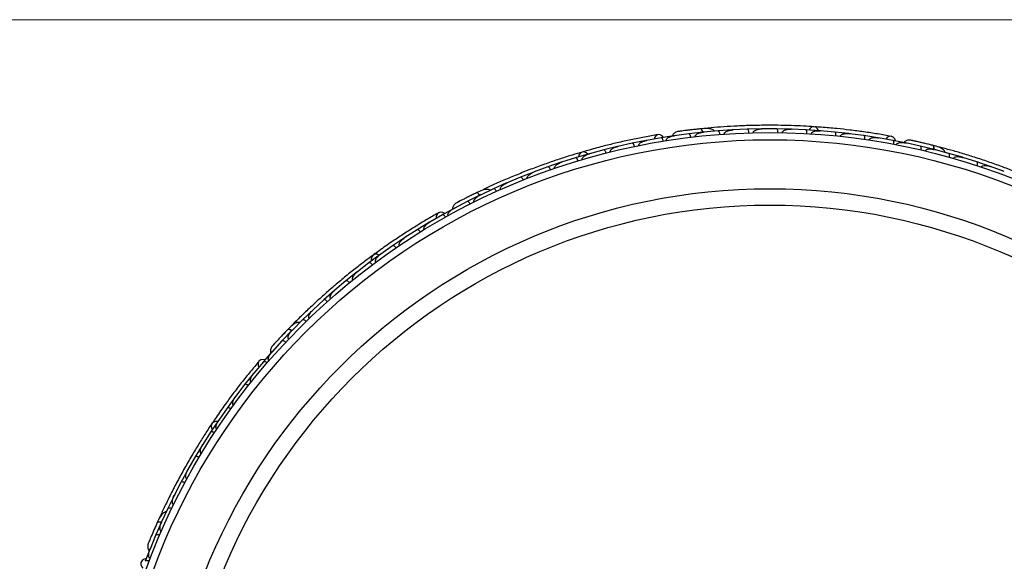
# Model space of a CAD drawing. Header units: millimetres. Extents: x 69 to 135, y 39 to 174.
# Tile 57 of 199: x 91 to 97.79, y 80.61 to 84.34. Entities that reach past the tile are written whole.
import ezdxf

# ---------------------------------------------------------------- set-up
doc = ezdxf.new("R2010")
doc.units = ezdxf.units.MM
doc.styles.add('SLDTEXTSTYLE0', font='TXT', dxfattribs={"width": 0.75})
doc.dimstyles.new('SLDDIMSTYLE2', dxfattribs={"dimtxt": 3.5, "dimasz": 3.302, "dimexe": 0, "dimexo": 0.0625, "dimgap": 0.875, "dimtad": 1, "dimlfac": 20, "dimrnd": 1e-09, "dimzin": 12, "dimdsep": 46, "dimtxsty": 'SLDTEXTSTYLE0', "dimsah": 1, "dimcen": 0.09, "dimadec": 0, "dimazin": 3, "dimtfac": 1, "dimtofl": 0, "dimtmove": 0, "dimatfit": 3, "dimfxl": 0, "dimfrac": 2, "dimtolj": 1, "dimtzin": 12, "dimarcsym": 0})

# ---------------------------------------------------------------- blocks, each defined once
blk = doc.blocks.new('_D_2')
at = {"color": 7, "linetype": 'Continuous', "lineweight": 18}
for p, q in [((90.3303, 84.3438), (123.2794, 84.3438)), ((122.2794, 84.3438), (122.2794, 39.3438)), ((90.3303, 39.3438), (123.2794, 39.3438))]:
    blk.add_line(p, q, dxfattribs=at)
for points in [[(122.2794, 84.3438), (121.7714, 81.0418), (122.7874, 81.0418)], [(122.2794, 39.3438), (122.7874, 42.6458), (121.7714, 42.6458)]]:
    blk.add_solid(points, dxfattribs=at)
at = {"color": 7, "linetype": 'Continuous', "lineweight": 18, "insert": (117.7677, 62.4421), "char_height": 3.5, "attachment_point": 1, "rotation": 90, "style": 'SLDTEXTSTYLE0'}
blk.add_mtext('900', dxfattribs=at)

msp = doc.modelspace()

# ---------------------------------------------------------------- linework, layer by layer
at = {"color": 7, "linetype": 'Continuous', "lineweight": 25}
for p, q in [((95.61371, 83.55746), (95.5127, 83.54365)), ((95.7116, 83.56843), (95.61371, 83.55753)), ((95.74452, 83.59648), (95.7008, 83.59228)), ((95.72071, 83.5689), (95.71434, 83.56833)), ((95.81534, 83.57761), (95.71443, 83.56832)), ((95.91312, 83.58423), (95.81534, 83.57768)), ((95.92278, 83.58433), (95.91583, 83.58402)), ((96.01674, 83.58882), (95.91586, 83.584)), ((96.11442, 83.59116), (96.01674, 83.5889)), ((96.21791, 83.59121), (96.11719, 83.5908)), ((96.12449, 83.59083), (96.11725, 83.59082)), ((96.31548, 83.58927), (96.21792, 83.59128)), ((96.41886, 83.5848), (96.31824, 83.5888)), ((96.32579, 83.5885), (96.31838, 83.58881)), ((96.51633, 83.5786), (96.41887, 83.58487)), ((96.61959, 83.56959), (96.51907, 83.578)), ((96.52663, 83.57737), (96.51929, 83.578)), ((96.71696, 83.5591), (96.61961, 83.56966)), ((96.82011, 83.54552), (96.71969, 83.55838)), ((96.72705, 83.55743), (96.71997, 83.55836)), ((95.22348, 83.49262), (95.12472, 83.47035)), ((95.31995, 83.51195), (95.22348, 83.4927)), ((95.423, 83.53008), (95.32279, 83.51208)), ((95.32967, 83.51332), (95.32311, 83.51216)), ((95.5208, 83.5453), (95.42301, 83.53016)), ((95.51828, 83.54441), (95.51255, 83.54364)), ((96.91738, 83.53069), (96.82014, 83.54559)), ((97.02041, 83.51248), (96.92009, 83.52984)), ((96.92697, 83.52865), (96.92042, 83.5298)), ((97.11752, 83.49334), (97.02044, 83.51256)), ((97.11484, 83.49336), (97.1092, 83.4946)), ((97.20898, 83.47298), (97.10934, 83.49455)), ((94.92671, 83.4198), (94.83298, 83.39237)), ((95.02683, 83.44666), (94.92949, 83.42018)), ((94.93681, 83.42217), (94.92969, 83.42025)), ((95.12191, 83.4701), (95.02682, 83.44673)), ((95.13195, 83.47198), (95.12499, 83.47043)), ((97.30472, 83.44982), (97.20901, 83.47305)), ((97.36089, 83.46088), (97.2966, 83.4775)), ((97.31345, 83.44714), (97.30726, 83.44879)), ((97.40534, 83.42295), (97.30734, 83.44875)), ((97.49949, 83.39574), (97.40537, 83.42303)), ((94.73432, 83.36114), (94.64195, 83.32966)), ((94.83299, 83.39229), (94.73707, 83.36164)), ((94.74427, 83.36394), (94.7372, 83.3617)), ((97.50861, 83.39252), (97.50196, 83.39461)), ((97.59843, 83.36461), (97.50199, 83.39458)), ((97.69102, 83.3334), (97.59846, 83.36468)), ((94.54474, 83.29414), (94.45372, 83.25862)), ((94.64197, 83.32959), (94.54746, 83.29476)), ((94.55431, 83.29728), (94.54751, 83.2948)), ((97.78829, 83.29805), (97.6935, 83.33212)), ((97.70037, 83.32965), (97.69357, 83.33211)), ((94.35795, 83.21879), (94.26831, 83.17919)), ((94.36699, 83.22219), (94.36057, 83.21951)), ((94.45374, 83.25854), (94.3606, 83.21951)), ((94.19532, 83.17263), (94.15568, 83.15373)), ((94.18239, 83.13858), (94.17659, 83.13586)), ((94.26833, 83.17912), (94.17668, 83.13588)), ((94.08575, 83.09122), (93.99556, 83.0437)), ((94.17398, 83.13502), (94.08572, 83.09129)), ((94.0026, 83.04802), (93.91588, 83.00035)), ((94.00054, 83.04632), (93.99542, 83.04364)), ((93.82528, 82.94799), (93.7412, 82.8969)), ((93.91591, 83.00027), (93.8279, 82.94908)), ((93.83394, 82.9526), (93.82817, 82.94927)), ((93.74123, 82.89683), (93.65604, 82.84213)), ((93.65349, 82.84093), (93.57212, 82.78645)), ((93.66228, 82.84614), (93.65627, 82.8423)), ((93.57216, 82.78638), (93.48975, 82.7282)), ((93.49595, 82.73258), (93.48991, 82.72835)), ((93.40861, 82.669), (93.32896, 82.60738)), ((93.48726, 82.7269), (93.40857, 82.66907)), ((93.32654, 82.60598), (93.25051, 82.54481)), ((93.33494, 82.61201), (93.32906, 82.60749)), ((93.25055, 82.54474), (93.17366, 82.47969)), ((93.1713, 82.47818), (93.09793, 82.41367)), ((93.17923, 82.4844), (93.17369, 82.47975)), ((93.09798, 82.4136), (93.0238, 82.34507)), ((93.02155, 82.34349), (92.95086, 82.27561)), ((93.02889, 82.34977), (93.02377, 82.34506)), ((92.95091, 82.27555), (92.87957, 82.20358)), ((92.87733, 82.20184), (92.80935, 82.13057)), ((92.88452, 82.24449), (92.85374, 82.21317)), ((92.88402, 82.20806), (92.8795, 82.20353)), ((92.8094, 82.13051), (92.7409, 82.05501)), ((92.74604, 82.06148), (92.68086, 81.98702)), ((92.74469, 82.05918), (92.74079, 82.05491)), ((92.68091, 81.98696), (92.61571, 81.90875)), ((92.61362, 81.90683), (92.5521, 81.83007)), ((92.62019, 81.91412), (92.61591, 81.90902)), ((92.55215, 81.83001), (92.4908, 81.74947)), ((92.48882, 81.74747), (92.43099, 81.66845)), ((92.4953, 81.75537), (92.49096, 81.74971)), ((92.43104, 81.66839), (92.3735, 81.58554)), ((92.37161, 81.58347), (92.31745, 81.50221)), ((92.37783, 81.59178), (92.37361, 81.58573)), ((92.31751, 81.50216), (92.26373, 81.41702)), ((92.26194, 81.41487), (92.21142, 81.33138)), ((92.26777, 81.42341), (92.26379, 81.41715)), ((92.21148, 81.33133), (92.16147, 81.24391)), ((92.15978, 81.24168), (92.11289, 81.15597)), ((92.16509, 81.25024), (92.16148, 81.24397)), ((92.11296, 81.15592), (92.0667, 81.06615)), ((92.06512, 81.06389), (92.02191, 80.97594)), ((92.06987, 81.07231), (92.06667, 81.06613)), ((92.02197, 80.9759), (91.97956, 80.88386)), ((91.97022, 80.924), (91.96667, 80.91622)), ((91.97805, 80.88147), (91.93854, 80.79124)), ((91.9822, 80.8896), (91.9795, 80.88379)), ((91.93861, 80.79121), (91.90006, 80.69682)), ((91.90268, 80.70467), (91.86689, 80.6124)), ((91.90219, 80.70204), (91.89999, 80.69669))]:
    msp.add_line(p, q, dxfattribs=at)
at = {"color": 7, "linetype": 'Continuous', "lineweight": 25, "flags": 128}
for points in [[(95.44025, 83.53317), (95.43111, 83.54356), (95.41695, 83.55138), (95.40195, 83.55206), (95.38835, 83.54549), (95.37813, 83.53265), (95.37403, 83.52174)], [(95.64559, 83.58657), (95.64594, 83.58659), (95.64627, 83.5866)], [(96.5076, 83.57935), (96.50044, 83.59251), (96.48842, 83.60293), (96.47411, 83.60666), (96.45956, 83.60318), (96.44689, 83.59298), (96.44078, 83.58386)], [(97.03768, 83.50949), (97.03264, 83.52238), (97.02201, 83.53457), (97.00815, 83.54033), (96.99312, 83.53881), (96.97912, 83.53024), (96.97155, 83.52139)], [(94.91825, 83.41752), (94.90702, 83.42745), (94.89216, 83.43312), (94.87743, 83.43173), (94.86495, 83.42348), (94.85653, 83.40957), (94.85391, 83.39891)], [(93.93106, 83.00908), (93.91892, 83.01572), (93.90293, 83.01822), (93.88861, 83.01373), (93.87807, 83.0029), (93.87286, 82.98733), (93.87275, 82.97569)], [(93.48009, 82.72187), (93.46615, 82.72735), (93.45025, 82.7276), (93.43688, 82.72126), (93.42797, 82.70924), (93.42482, 82.69328), (93.426, 82.68237)], [(92.81511, 82.17331), (92.81536, 82.17355), (92.81561, 82.17377)], [(92.69214, 82.00042), (92.67845, 82.0025), (92.66258, 81.99939), (92.65066, 81.99027), (92.64446, 81.97649), (92.64489, 81.96008), (92.64876, 81.9491)], [(92.3666, 81.57629), (92.35162, 81.57667), (92.33659, 81.57147), (92.32619, 81.56093), (92.32194, 81.54659), (92.32443, 81.53052), (92.32927, 81.52067)], [(91.87291, 80.62885), (91.85934, 80.62612), (91.84549, 80.61777), (91.83741, 80.60512), (91.83629, 80.59005), (91.84231, 80.57478), (91.8497, 80.56579)]]:
    msp.add_lwpolyline(points, dxfattribs=at)
at = {"color": 1, "linetype": 'Continuous', "lineweight": 25, "flags": 128}
for points in [[(95.71072, 83.56808), (95.7098, 83.57114), (95.7071, 83.57848), (95.70412, 83.58443), (95.70098, 83.58875), (95.69779, 83.59128), (95.69468, 83.59192)], [(97.30378, 83.44978), (97.30396, 83.45297), (97.30393, 83.4608), (97.30317, 83.4674), (97.30169, 83.47254), (97.29956, 83.47601), (97.29686, 83.47768)], [(94.17328, 83.13438), (94.17137, 83.13695), (94.16632, 83.14292), (94.16149, 83.14749), (94.15706, 83.15048), (94.15319, 83.15177), (94.15005, 83.15131)], [(92.8769, 82.20101), (92.87422, 82.20276), (92.86743, 82.20665), (92.86133, 82.20929), (92.85614, 82.21058), (92.85207, 82.21047), (92.84928, 82.20897)], [(91.97792, 80.88053), (91.97481, 80.88127), (91.9671, 80.8826), (91.96046, 80.88299), (91.95514, 80.88243), (91.95136, 80.88094), (91.94924, 80.87856)]]:
    msp.add_lwpolyline(points, dxfattribs=at)
at = {"color": 7, "linetype": 'Continuous', "lineweight": 25}
for radius in [4.575, 4.525, 4.188, 4.075]:
    msp.add_circle((96.1718, 78.9916), radius, dxfattribs=at)
for centre, start, end in [((95.74897, 83.57151), 45.750513, 91.230273), ((94.20804, 83.15069), 65.750513, 111.230273), ((92.90398, 82.22822), 85.750513, 131.230273), ((91.99407, 80.91537), 105.750513, 151.230273)]:
    msp.add_arc(centre, 0.02567, start, end, dxfattribs=at)
for points, knots in [([(96.47575, 83.6066), (96.45276, 83.60803), (96.40686, 83.61087), (96.32119, 83.61448), (96.22706, 83.61657), (96.12683, 83.61675), (96.02459, 83.61459), (95.92475, 83.61033), (95.82996, 83.60428), (95.77542, 83.59953), (95.74813, 83.59715)], [0, 0, 0, 0, 0.1251424, 0.2497929, 0.374676, 0.4998622, 0.6249666, 0.7502587, 0.8750633, 1, 1, 1, 1]), ([(95.40303, 83.55226), (95.37268, 83.54698), (95.31495, 83.53694), (95.21777, 83.51747), (95.12392, 83.49668), (95.028, 83.47323), (94.9487, 83.45239), (94.89878, 83.43779), (94.88431, 83.43356)], [0, 0, 0, 0, 0.2180556, 0.4147202, 0.5912036, 0.7489875, 0.9272426, 1, 1, 1, 1]), ([(95.53665, 83.57272), (95.53259, 83.57165), (95.52465, 83.56954), (95.51441, 83.56303), (95.50672, 83.55503), (95.50156, 83.54803), (95.50035, 83.54341), (95.50001, 83.54208)], [0, 0, 0, 0, 0.25091, 0.490928, 0.714443, 0.9181712, 1, 1, 1, 1]), ([(95.69789, 83.59226), (95.68836, 83.59126), (95.66934, 83.58926), (95.63992, 83.58594), (95.61176, 83.58258), (95.58629, 83.57939), (95.56476, 83.57658), (95.54868, 83.5744), (95.5384, 83.57298), (95.53717, 83.57279), (95.53656, 83.5727)], [0, 0, 0, 0, 0.1253341, 0.2502351, 0.3757048, 0.5015073, 0.6270811, 0.7524027, 0.8783335, 1, 1, 1, 1]), ([(95.56451, 83.57656), (95.55708, 83.57556), (95.54221, 83.57356), (95.53857, 83.57301), (95.53675, 83.57274)], [0, 0, 0, 0, 0.4997894, 1, 1, 1, 1]), ([(95.62698, 83.53405), (95.62676, 83.5356), (95.62616, 83.53972), (95.62437, 83.54602), (95.62154, 83.5522), (95.61806, 83.55647), (95.61534, 83.55767), (95.61389, 83.55764), (95.61364, 83.55761), (95.6136, 83.55761)], [0, 0, 0, 0, 0.1153787, 0.305714, 0.5012752, 0.7256734, 0.9502371, 0.9934744, 1, 1, 1, 1]), ([(95.66314, 83.58852), (95.66304, 83.58851), (95.65715, 83.5879), (95.65131, 83.58723), (95.64558, 83.58657)], [0, 0, 0, 0, 0.0174037, 1, 1, 1, 1]), ([(95.65746, 83.5376), (95.65741, 83.53827), (95.65727, 83.54006), (95.65806, 83.54353), (95.66103, 83.54862), (95.67083, 83.55722), (95.68931, 83.56476), (95.70575, 83.56793), (95.71438, 83.5688), (95.71446, 83.56881)], [0, 0, 0, 0, 0.0273886, 0.0721385, 0.1418849, 0.2690946, 0.6203421, 0.9964192, 1, 1, 1, 1]), ([(95.79081, 83.57519), (95.78946, 83.57694), (95.78504, 83.5827), (95.76898, 83.59133), (95.73891, 83.59621), (95.70972, 83.59338), (95.69464, 83.59192)], [0, 0, 0, 0, 0.0722062, 0.2380923, 0.6065513, 1, 1, 1, 1]), ([(95.70944, 83.56714), (95.70933, 83.56766), (95.70815, 83.57337), (95.70481, 83.58174), (95.69995, 83.59013), (95.69647, 83.59206), (95.6948, 83.59193), (95.69468, 83.59192)], [0, 0, 0, 0, 0.0316493, 0.3464731, 0.6613851, 0.9762941, 1, 1, 1, 1]), ([(95.82764, 83.55364), (95.82748, 83.5552), (95.82706, 83.55935), (95.82555, 83.56572), (95.82298, 83.57202), (95.81968, 83.57644), (95.817, 83.57775), (95.81556, 83.57778), (95.8153, 83.57777), (95.81526, 83.57776)], [0, 0, 0, 0, 0.11561, 0.3057804, 0.5012224, 0.7256982, 0.9503445, 0.9934853, 1, 1, 1, 1]), ([(95.85788, 83.55582), (95.85787, 83.55678), (95.85785, 83.55889), (95.85923, 83.56271), (95.86318, 83.56802), (95.87578, 83.57685), (95.89441, 83.58224), (95.90995, 83.58414), (95.91593, 83.58448), (95.91601, 83.58448)], [0, 0, 0, 0, 0.0388574, 0.084812, 0.162938, 0.3126958, 0.7369051, 0.9964149, 1, 1, 1, 1]), ([(96.02803, 83.56434), (96.02802, 83.56457), (96.02792, 83.56738), (96.02731, 83.57279), (96.0255, 83.57969), (96.02281, 83.58531), (96.01976, 83.58841), (96.01763, 83.58901), (96.01674, 83.58899), (96.0167, 83.58899)], [0, 0, 0, 0, 0.01665195, 0.20702847, 0.39855075, 0.59935968, 0.83102403, 0.99349163, 1, 1, 1, 1]), ([(96.05812, 83.56519), (96.05812, 83.56526), (96.05806, 83.56651), (96.05847, 83.56927), (96.06084, 83.57373), (96.06782, 83.58036), (96.0809, 83.5862), (96.09847, 83.59022), (96.11092, 83.5912), (96.11726, 83.59128), (96.11734, 83.59128)], [0, 0, 0, 0, 0.00283524, 0.05097702, 0.11033655, 0.20781194, 0.45318455, 0.72164005, 0.99641479, 1, 1, 1, 1]), ([(96.22817, 83.56625), (96.22817, 83.56648), (96.22819, 83.5693), (96.22781, 83.57473), (96.22631, 83.5817), (96.22386, 83.58743), (96.22095, 83.59066), (96.21884, 83.59135), (96.21795, 83.59137), (96.21792, 83.59137)], [0, 0, 0, 0, 0.0167419, 0.2070718, 0.3985504, 0.5993354, 0.8310375, 0.9934948, 1, 1, 1, 1]), ([(96.25817, 83.56579), (96.25818, 83.56611), (96.2582, 83.56719), (96.2587, 83.56964), (96.26045, 83.573), (96.26516, 83.57797), (96.27286, 83.58226), (96.29089, 83.58841), (96.30641, 83.58964), (96.31836, 83.58927), (96.31844, 83.58926)], [0, 0, 0, 0, 0.0130732, 0.044023, 0.1002245, 0.1663566, 0.3297208, 0.4739231, 0.9964125, 1, 1, 1, 1]), ([(96.42806, 83.55942), (96.4281, 83.561), (96.42823, 83.56516), (96.42756, 83.57168), (96.42583, 83.57825), (96.42313, 83.58307), (96.42064, 83.58472), (96.41921, 83.58494), (96.41895, 83.58496), (96.41891, 83.58496)], [0, 0, 0, 0, 0.11581192, 0.30583711, 0.50117443, 0.72571967, 0.95043997, 0.99349487, 1, 1, 1, 1]), ([(96.45803, 83.55764), (96.45808, 83.55821), (96.45824, 83.56002), (96.45953, 83.56315), (96.46417, 83.56881), (96.47269, 83.57322), (96.49161, 83.57881), (96.50729, 83.57936), (96.51925, 83.57846), (96.51933, 83.57845)], [0, 0, 0, 0, 0.02335, 0.0734618, 0.134698, 0.325553, 0.4727956, 0.9964114, 1, 1, 1, 1]), ([(97.00923, 83.54016), (96.9789, 83.54558), (96.92123, 83.55588), (96.82325, 83.57083), (96.72794, 83.58339), (96.62979, 83.59416), (96.54814, 83.6017), (96.49624, 83.60505), (96.4812, 83.60602)], [0, 0, 0, 0, 0.21805555, 0.41472016, 0.59120361, 0.74898753, 0.9272426, 1, 1, 1, 1]), ([(96.62769, 83.54383), (96.6278, 83.5454), (96.62811, 83.54956), (96.62773, 83.5561), (96.6263, 83.56274), (96.62381, 83.56767), (96.6214, 83.56943), (96.61998, 83.56971), (96.61972, 83.56974), (96.61969, 83.56974)], [0, 0, 0, 0, 0.1157169, 0.3058088, 0.5011944, 0.7257089, 0.9503963, 0.9934905, 1, 1, 1, 1]), ([(96.65771, 83.54072), (96.65784, 83.54155), (96.65808, 83.54314), (96.6594, 83.54598), (96.66278, 83.55008), (96.66915, 83.55392), (96.68249, 83.55861), (96.69969, 83.56032), (96.71392, 83.55954), (96.71991, 83.55883), (96.71999, 83.55882)], [0, 0, 0, 0, 0.0336188, 0.0647198, 0.1259403, 0.2511281, 0.3754616, 0.735616, 0.9964191, 1, 1, 1, 1]), ([(96.71705, 83.55917), (96.71708, 83.55917), (96.71801, 83.55905), (96.71884, 83.55833), (96.71965, 83.55763)], [0, 0, 0, 0, 0.0365645, 1, 1, 1, 1]), ([(95.23894, 83.47048), (95.23889, 83.4707), (95.2383, 83.47345), (95.23676, 83.47868), (95.2338, 83.48516), (95.23018, 83.49023), (95.22665, 83.49276), (95.22445, 83.49299), (95.22359, 83.49281), (95.22355, 83.4928)], [0, 0, 0, 0, 0.01636109, 0.20688497, 0.39854552, 0.59943138, 0.8309806, 0.99348164, 1, 1, 1, 1]), ([(95.26878, 83.4766), (95.26863, 83.47769), (95.26844, 83.47909), (95.26882, 83.48198), (95.27055, 83.48672), (95.27565, 83.49255), (95.28712, 83.5011), (95.30311, 83.50793), (95.3169, 83.51146), (95.32289, 83.51259), (95.32297, 83.5126)], [0, 0, 0, 0, 0.0439924, 0.0565425, 0.1182118, 0.2485839, 0.3779124, 0.7339208, 0.9964229, 1, 1, 1, 1]), ([(95.43744, 83.50728), (95.43715, 83.50882), (95.43638, 83.51291), (95.43433, 83.51913), (95.43124, 83.52519), (95.42759, 83.52931), (95.42483, 83.53039), (95.42339, 83.53031), (95.42313, 83.53027), (95.4231, 83.53026)], [0, 0, 0, 0, 0.1152798, 0.3056806, 0.5012898, 0.7256609, 0.9501956, 0.9934701, 1, 1, 1, 1]), ([(95.45685, 83.51039), (95.45679, 83.5108), (95.45657, 83.51229), (95.4569, 83.51541), (95.45907, 83.52029), (95.46661, 83.52849), (95.4798, 83.53555), (95.49641, 83.54115), (95.50713, 83.54333), (95.5126, 83.54412), (95.51269, 83.54413)], [0, 0, 0, 0, 0.0165279, 0.0607653, 0.1238722, 0.2334997, 0.5249132, 0.7588895, 0.9964268, 1, 1, 1, 1]), ([(96.82706, 83.51943), (96.82709, 83.51965), (96.82748, 83.52244), (96.82782, 83.52787), (96.82725, 83.53498), (96.82559, 83.54099), (96.82314, 83.54457), (96.82115, 83.54553), (96.82027, 83.54566), (96.82024, 83.54567)], [0, 0, 0, 0, 0.0163611, 0.206885, 0.3985455, 0.5994314, 0.8309806, 0.9934816, 1, 1, 1, 1]), ([(96.8572, 83.51497), (96.85743, 83.51604), (96.85773, 83.51743), (96.85908, 83.52001), (96.86233, 83.52388), (96.86911, 83.52761), (96.88281, 83.53173), (96.90017, 83.53267), (96.91434, 83.53127), (96.92035, 83.53029), (96.92043, 83.53027)], [0, 0, 0, 0, 0.0439924, 0.0565425, 0.1182118, 0.2485839, 0.3779124, 0.7339208, 0.9964229, 1, 1, 1, 1]), ([(96.91749, 83.53076), (96.91752, 83.53075), (96.91844, 83.5306), (96.91925, 83.52983), (96.92002, 83.5291)], [0, 0, 0, 0, 0.0365399, 1, 1, 1, 1]), ([(97.02618, 83.48612), (97.02643, 83.48766), (97.02711, 83.49177), (97.02731, 83.49832), (97.02648, 83.50507), (97.02446, 83.51019), (97.02224, 83.51215), (97.02086, 83.51256), (97.0206, 83.51261), (97.02057, 83.51262)], [0, 0, 0, 0, 0.11527981, 0.30568055, 0.50128983, 0.72566094, 0.95019556, 0.99347013, 1, 1, 1, 1]), ([(97.04548, 83.4824), (97.04556, 83.48281), (97.04587, 83.48429), (97.04725, 83.4871), (97.05096, 83.49094), (97.06085, 83.49608), (97.07565, 83.49819), (97.09318, 83.49777), (97.104, 83.49616), (97.10941, 83.49503), (97.10949, 83.49501)], [0, 0, 0, 0, 0.0165279, 0.0607653, 0.1238722, 0.2334997, 0.5249132, 0.7588895, 0.9964268, 1, 1, 1, 1]), ([(97.14179, 83.51368), (97.13761, 83.51406), (97.12942, 83.5148), (97.11758, 83.51218), (97.10762, 83.50729), (97.10037, 83.50247), (97.09766, 83.49855), (97.09688, 83.49742)], [0, 0, 0, 0, 0.25091, 0.490928, 0.714443, 0.9181712, 1, 1, 1, 1]), ([(97.29999, 83.47689), (97.29069, 83.47921), (97.27213, 83.48384), (97.24335, 83.49078), (97.21575, 83.49726), (97.19072, 83.50297), (97.16952, 83.50769), (97.15366, 83.51115), (97.14352, 83.51333), (97.1423, 83.51357), (97.1417, 83.51369)], [0, 0, 0, 0, 0.1253341, 0.2502351, 0.3757048, 0.5015073, 0.6270811, 0.7524027, 0.8783335, 1, 1, 1, 1]), ([(97.16928, 83.50776), (97.16196, 83.50936), (97.1473, 83.51257), (97.1437, 83.5133), (97.14189, 83.51366)], [0, 0, 0, 0, 0.4997894, 1, 1, 1, 1]), ([(94.879, 83.43224), (94.8569, 83.42571), (94.8128, 83.41269), (94.73106, 83.38678), (94.64189, 83.35655), (94.54765, 83.32244), (94.45231, 83.28544), (94.35995, 83.24729), (94.27294, 83.20919), (94.22332, 83.18607), (94.19849, 83.1745)], [0, 0, 0, 0, 0.1251424, 0.2497929, 0.374676, 0.4998622, 0.6249666, 0.7502587, 0.8750633, 1, 1, 1, 1]), ([(94.87909, 83.38017), (94.87894, 83.38073), (94.87848, 83.38248), (94.87862, 83.38586), (94.88104, 83.39277), (94.88754, 83.39982), (94.9034, 83.41155), (94.91796, 83.41743), (94.9295, 83.42067), (94.92957, 83.42069)], [0, 0, 0, 0, 0.02335004, 0.07346177, 0.13469803, 0.32555297, 0.4727956, 0.99641145, 1, 1, 1, 1]), ([(95.04324, 83.42522), (95.04281, 83.42674), (95.04168, 83.43074), (95.03909, 83.43676), (95.03546, 83.44251), (95.03145, 83.4463), (95.02858, 83.44712), (95.02715, 83.44691), (95.02689, 83.44684), (95.02686, 83.44683)], [0, 0, 0, 0, 0.1157169, 0.3058088, 0.5011944, 0.7257089, 0.9503963, 0.9934905, 1, 1, 1, 1]), ([(95.07251, 83.43257), (95.07235, 83.43339), (95.07204, 83.43497), (95.0723, 83.43808), (95.07408, 83.4431), (95.07876, 83.44888), (95.08968, 83.45785), (95.10526, 83.46534), (95.1189, 83.46948), (95.12477, 83.47086), (95.12485, 83.47087)], [0, 0, 0, 0, 0.0336188, 0.0647198, 0.1259403, 0.2511281, 0.3754616, 0.735616, 0.9964191, 1, 1, 1, 1]), ([(97.21345, 83.44644), (97.21377, 83.44798), (97.21461, 83.45205), (97.21509, 83.45859), (97.21454, 83.46536), (97.21273, 83.47057), (97.21058, 83.47262), (97.20922, 83.47309), (97.20896, 83.47315), (97.20893, 83.47316)], [0, 0, 0, 0, 0.1153787, 0.305714, 0.5012752, 0.7256734, 0.9502371, 0.9934744, 1, 1, 1, 1]), ([(97.2433, 83.43936), (97.24348, 83.44001), (97.24396, 83.44174), (97.2459, 83.44472), (97.25043, 83.44849), (97.26258, 83.45322), (97.28252, 83.45398), (97.29906, 83.45135), (97.30746, 83.44921), (97.30754, 83.44919)], [0, 0, 0, 0, 0.0273886, 0.0721385, 0.1418849, 0.2690946, 0.6203421, 0.9964192, 1, 1, 1, 1]), ([(97.38146, 83.42908), (97.3808, 83.43118), (97.37861, 83.4381), (97.36647, 83.4517), (97.33989, 83.46657), (97.31149, 83.4739), (97.29682, 83.47769)], [0, 0, 0, 0, 0.0721788, 0.2380403, 0.6064987, 1, 1, 1, 1]), ([(97.30225, 83.44934), (97.30233, 83.44986), (97.30317, 83.45563), (97.30289, 83.46464), (97.30119, 83.47419), (97.29858, 83.47719), (97.29697, 83.47764), (97.29686, 83.47768)], [0, 0, 0, 0, 0.0316493, 0.3464731, 0.6613851, 0.9762941, 1, 1, 1, 1]), ([(97.30465, 83.44992), (97.30469, 83.44992), (97.30559, 83.44968), (97.30632, 83.44885), (97.30703, 83.44806)], [0, 0, 0, 0, 0.0365902, 1, 1, 1, 1]), ([(98.02733, 83.22806), (98.0064, 83.23713), (97.96462, 83.25524), (97.88738, 83.28694), (97.80243, 83.31991), (97.71165, 83.3531), (97.61837, 83.38488), (97.52636, 83.41412), (97.438, 83.44023), (97.38611, 83.45429), (97.36017, 83.46132)], [0, 0, 0, 0, 0.1251064, 0.2497283, 0.3746743, 0.4998747, 0.6249887, 0.7502886, 0.8751757, 1, 1, 1, 1]), ([(97.4087, 83.39622), (97.40909, 83.39775), (97.41011, 83.40179), (97.41087, 83.4083), (97.41061, 83.41509), (97.40902, 83.42037), (97.40696, 83.42252), (97.40561, 83.42305), (97.40536, 83.42312), (97.40533, 83.42313)], [0, 0, 0, 0, 0.11561, 0.3057804, 0.50122242, 0.72569819, 0.95034449, 0.99348532, 1, 1, 1, 1]), ([(94.6885, 83.31947), (94.68839, 83.31977), (94.68804, 83.3208), (94.68768, 83.32327), (94.68817, 83.32702), (94.69089, 83.33331), (94.69667, 83.33998), (94.71151, 83.35192), (94.72567, 83.35838), (94.73703, 83.36212), (94.73711, 83.36214)], [0, 0, 0, 0, 0.0130732, 0.044023, 0.1002245, 0.1663566, 0.3297208, 0.4739231, 0.9964125, 1, 1, 1, 1]), ([(94.85032, 83.37159), (94.84982, 83.37309), (94.84852, 83.37704), (94.84566, 83.38294), (94.84179, 83.38853), (94.8376, 83.39213), (94.8347, 83.39283), (94.83327, 83.39255), (94.83302, 83.39247), (94.83299, 83.39246)], [0, 0, 0, 0, 0.1158119, 0.3058371, 0.5011744, 0.7257197, 0.95044, 0.9934949, 1, 1, 1, 1]), ([(97.43787, 83.38793), (97.43819, 83.38884), (97.43889, 83.39083), (97.44149, 83.39395), (97.44702, 83.39759), (97.46188, 83.40157), (97.48123, 83.40026), (97.49648, 83.39674), (97.50222, 83.39501), (97.5023, 83.39498)], [0, 0, 0, 0, 0.0388574, 0.084812, 0.162938, 0.3126958, 0.7369051, 0.9964149, 1, 1, 1, 1]), ([(97.49946, 83.39584), (97.49949, 83.39583), (97.50039, 83.39556), (97.50108, 83.3947), (97.50175, 83.39387)], [0, 0, 0, 0, 0.0365971, 1, 1, 1, 1]), ([(97.60067, 83.33774), (97.60074, 83.33796), (97.6016, 83.34064), (97.60288, 83.34593), (97.60354, 83.35303), (97.60293, 83.35923), (97.60113, 83.36319), (97.59933, 83.36448), (97.59849, 83.36477), (97.59845, 83.36478)], [0, 0, 0, 0, 0.016652, 0.2070285, 0.3985507, 0.5993597, 0.831024, 0.9934916, 1, 1, 1, 1]), ([(94.50072, 83.25048), (94.50069, 83.25055), (94.50021, 83.25171), (94.49965, 83.25444), (94.50035, 83.25944), (94.50464, 83.26806), (94.51493, 83.27802), (94.53007, 83.28781), (94.54144, 83.29299), (94.54736, 83.29523), (94.54744, 83.29526)], [0, 0, 0, 0, 0.0028352, 0.050977, 0.1103366, 0.2078119, 0.4531845, 0.7216401, 0.9964148, 1, 1, 1, 1]), ([(94.66015, 83.30965), (94.66007, 83.30986), (94.65913, 83.31251), (94.65691, 83.31749), (94.65312, 83.32352), (94.64886, 83.32807), (94.64501, 83.33011), (94.6428, 83.33004), (94.64196, 83.32975), (94.64192, 83.32974)], [0, 0, 0, 0, 0.01674193, 0.20707182, 0.39855042, 0.59933539, 0.83103755, 0.9934948, 1, 1, 1, 1]), ([(97.62923, 83.32825), (97.62925, 83.32832), (97.62963, 83.32952), (97.63096, 83.33196), (97.63471, 83.33535), (97.64354, 83.33919), (97.65783, 83.34021), (97.67571, 83.33798), (97.68775, 83.33463), (97.69373, 83.33254), (97.69381, 83.33251)], [0, 0, 0, 0, 0.0028352, 0.050977, 0.1103366, 0.2078119, 0.4531845, 0.7216401, 0.9964148, 1, 1, 1, 1]), ([(97.69101, 83.33349), (97.69105, 83.33348), (97.69193, 83.33317), (97.69259, 83.33228), (97.69322, 83.33142)], [0, 0, 0, 0, 0.036601, 1, 1, 1, 1]), ([(94.31576, 83.1732), (94.31542, 83.1741), (94.31468, 83.17608), (94.31467, 83.18013), (94.31656, 83.18647), (94.32539, 83.19908), (94.34105, 83.21051), (94.355, 83.21762), (94.3605, 83.21998), (94.36058, 83.22001)], [0, 0, 0, 0, 0.0388574, 0.084812, 0.162938, 0.3126958, 0.7369051, 0.9964149, 1, 1, 1, 1]), ([(94.47273, 83.2394), (94.47265, 83.23961), (94.47159, 83.24222), (94.46916, 83.24709), (94.4651, 83.25295), (94.46065, 83.25732), (94.45673, 83.25919), (94.45452, 83.25902), (94.45369, 83.25869), (94.45366, 83.25868)], [0, 0, 0, 0, 0.01665195, 0.20702847, 0.39855075, 0.59935968, 0.83102403, 0.99349163, 1, 1, 1, 1]), ([(94.15296, 83.15272), (94.14434, 83.14852), (94.12715, 83.14013), (94.10064, 83.12695), (94.07533, 83.11417), (94.05249, 83.10245), (94.03321, 83.09245), (94.01884, 83.0849), (94.00967, 83.08005), (94.00858, 83.07945), (94.00805, 83.07916)], [0, 0, 0, 0, 0.1253341, 0.2502351, 0.3757048, 0.5015073, 0.6270811, 0.7524027, 0.8783335, 1, 1, 1, 1]), ([(94.2461, 83.16846), (94.24424, 83.16964), (94.23811, 83.17354), (94.22007, 83.17616), (94.19015, 83.17046), (94.16368, 83.15782), (94.15001, 83.15129)], [0, 0, 0, 0, 0.0722062, 0.2380923, 0.6065513, 1, 1, 1, 1]), ([(94.1724, 83.13307), (94.17212, 83.13352), (94.16906, 83.13847), (94.16306, 83.1452), (94.15561, 83.15142), (94.15168, 83.15204), (94.15016, 83.15135), (94.15005, 83.15131)], [0, 0, 0, 0, 0.0316493, 0.3464731, 0.6613851, 0.9762941, 1, 1, 1, 1]), ([(94.28808, 83.1608), (94.2874, 83.16222), (94.28559, 83.16597), (94.28199, 83.17144), (94.27742, 83.17648), (94.27281, 83.1795), (94.26985, 83.17982), (94.26848, 83.17936), (94.26824, 83.17925), (94.26821, 83.17924)], [0, 0, 0, 0, 0.11561, 0.3057804, 0.5012224, 0.7256982, 0.9503445, 0.9934853, 1, 1, 1, 1]), ([(94.00812, 83.07921), (94.00467, 83.07681), (93.99793, 83.07212), (93.99054, 83.0625), (93.98605, 83.05235), (93.9836, 83.044), (93.98404, 83.03925), (93.98416, 83.03789)], [0, 0, 0, 0, 0.25091, 0.490928, 0.714443, 0.9181712, 1, 1, 1, 1]), ([(94.03299, 83.09234), (94.02635, 83.08887), (94.01306, 83.0819), (94.00983, 83.08014), (94.00821, 83.07926)], [0, 0, 0, 0, 0.4997894, 1, 1, 1, 1]), ([(94.10623, 83.07376), (94.10549, 83.07515), (94.10352, 83.07881), (94.09968, 83.08412), (94.0949, 83.08896), (94.09017, 83.09179), (94.08721, 83.09198), (94.08586, 83.09146), (94.08563, 83.09134), (94.0856, 83.09133)], [0, 0, 0, 0, 0.1153787, 0.305714, 0.5012752, 0.7256734, 0.9502371, 0.9934744, 1, 1, 1, 1]), ([(94.12158, 83.13732), (94.12149, 83.13728), (94.11616, 83.13469), (94.11091, 83.13206), (94.10575, 83.12948)], [0, 0, 0, 0, 0.0174037, 1, 1, 1, 1]), ([(94.13366, 83.08752), (94.13337, 83.08814), (94.13263, 83.08977), (94.13219, 83.0933), (94.13324, 83.09911), (94.13951, 83.11054), (94.1543, 83.12394), (94.16866, 83.13255), (94.17647, 83.13631), (94.17655, 83.13635)], [0, 0, 0, 0, 0.0273886, 0.0721385, 0.1418849, 0.2690946, 0.6203421, 0.9964192, 1, 1, 1, 1]), ([(93.88955, 83.01428), (93.86284, 82.99894), (93.81203, 82.96976), (93.72737, 82.91823), (93.64629, 82.86659), (93.56417, 82.81175), (93.49678, 82.76505), (93.45487, 82.73425), (93.44272, 82.72533)], [0, 0, 0, 0, 0.2180556, 0.4147202, 0.5912036, 0.7489875, 0.9272426, 1, 1, 1, 1]), ([(93.95445, 82.99335), (93.95425, 82.99371), (93.95353, 82.99504), (93.95278, 82.99808), (93.95315, 83.00341), (93.95743, 83.0137), (93.96741, 83.02483), (93.98111, 83.03578), (93.99043, 83.04149), (93.9953, 83.04411), (93.99538, 83.04415)], [0, 0, 0, 0, 0.0165279, 0.0607653, 0.1238722, 0.2334997, 0.5249132, 0.7588895, 0.9964268, 1, 1, 1, 1]), ([(93.78928, 82.89727), (93.78877, 82.89824), (93.78811, 82.89949), (93.78748, 82.90234), (93.78748, 82.90739), (93.79028, 82.91461), (93.79813, 82.92656), (93.81082, 82.93845), (93.82258, 82.94649), (93.82781, 82.94959), (93.82788, 82.94964)], [0, 0, 0, 0, 0.0439924, 0.0565425, 0.1182118, 0.2485839, 0.3779124, 0.7339208, 0.9964229, 1, 1, 1, 1]), ([(93.93728, 82.98378), (93.93648, 82.98513), (93.93435, 82.98871), (93.9303, 82.99386), (93.92533, 82.99849), (93.92049, 83.00112), (93.91752, 83.00119), (93.9162, 83.00062), (93.91597, 83.00049), (93.91594, 83.00048)], [0, 0, 0, 0, 0.1152798, 0.3056806, 0.5012898, 0.7256609, 0.9501956, 0.9934701, 1, 1, 1, 1]), ([(93.76333, 82.88131), (93.76321, 82.8815), (93.76172, 82.88389), (93.75848, 82.88827), (93.75348, 82.89335), (93.74834, 82.89688), (93.74416, 82.89805), (93.74202, 82.89751), (93.74127, 82.89704), (93.74124, 82.89703)], [0, 0, 0, 0, 0.01636109, 0.20688497, 0.39854552, 0.59943138, 0.8309806, 0.99348164, 1, 1, 1, 1]), ([(93.61991, 82.78877), (93.61947, 82.78948), (93.61864, 82.79086), (93.61783, 82.79387), (93.61778, 82.79919), (93.62019, 82.80623), (93.62739, 82.81839), (93.63947, 82.83076), (93.65087, 82.83932), (93.65592, 82.84262), (93.65599, 82.84266)], [0, 0, 0, 0, 0.0336188, 0.0647198, 0.1259403, 0.2511281, 0.3754616, 0.735616, 0.9964191, 1, 1, 1, 1]), ([(93.59491, 82.77185), (93.59399, 82.77313), (93.59156, 82.77651), (93.58706, 82.78128), (93.58169, 82.78544), (93.57662, 82.78762), (93.57365, 82.78742), (93.57237, 82.78672), (93.57216, 82.78658), (93.57213, 82.78656)], [0, 0, 0, 0, 0.1157169, 0.3058088, 0.5011944, 0.7257089, 0.9503963, 0.9934905, 1, 1, 1, 1]), ([(93.43818, 82.72227), (93.41965, 82.70858), (93.38266, 82.68125), (93.31471, 82.62895), (93.24126, 82.57005), (93.16436, 82.50577), (93.08743, 82.43839), (93.01369, 82.37095), (92.94496, 82.30539), (92.90623, 82.26669), (92.88686, 82.24733)], [0, 0, 0, 0, 0.1251424, 0.2497929, 0.374676, 0.4998622, 0.6249666, 0.7502587, 0.8750633, 1, 1, 1, 1]), ([(93.43197, 82.65547), (93.43099, 82.65671), (93.42841, 82.65998), (93.42371, 82.66454), (93.41816, 82.66847), (93.413, 82.67042), (93.41003, 82.67008), (93.40878, 82.66933), (93.40857, 82.66918), (93.40855, 82.66916)], [0, 0, 0, 0, 0.11581192, 0.30583711, 0.50117443, 0.72571967, 0.95043997, 0.99349487, 1, 1, 1, 1]), ([(93.45607, 82.67337), (93.45574, 82.67385), (93.4547, 82.67534), (93.45368, 82.67856), (93.45359, 82.68588), (93.45729, 82.69473), (93.46818, 82.71118), (93.47985, 82.72168), (93.48958, 82.72867), (93.48965, 82.72872)], [0, 0, 0, 0, 0.02335, 0.0734618, 0.134698, 0.325553, 0.4727956, 0.9964114, 1, 1, 1, 1]), ([(93.29773, 82.55114), (93.29753, 82.5514), (93.29685, 82.55224), (93.29567, 82.55444), (93.29484, 82.55813), (93.29525, 82.56497), (93.2984, 82.57321), (93.30826, 82.58951), (93.31935, 82.60043), (93.32875, 82.60782), (93.32882, 82.60787)], [0, 0, 0, 0, 0.0130732, 0.044023, 0.1002245, 0.1663566, 0.3297208, 0.4739231, 0.9964125, 1, 1, 1, 1]), ([(93.27445, 82.53222), (93.27431, 82.5324), (93.27251, 82.53456), (93.26873, 82.53849), (93.2631, 82.54285), (93.25754, 82.54567), (93.25323, 82.54628), (93.25117, 82.54545), (93.25048, 82.54489), (93.25046, 82.54487)], [0, 0, 0, 0, 0.01674193, 0.20707182, 0.39855042, 0.59933539, 0.83103755, 0.9934948, 1, 1, 1, 1]), ([(93.14487, 82.4221), (93.14482, 82.42215), (93.14397, 82.42308), (93.14252, 82.42545), (93.14146, 82.43039), (93.14254, 82.43996), (93.14881, 82.45284), (93.15969, 82.46721), (93.1686, 82.47597), (93.1734, 82.4801), (93.17346, 82.48015)], [0, 0, 0, 0, 0.00283524, 0.05097702, 0.11033655, 0.20781194, 0.45318455, 0.72164005, 0.99641479, 1, 1, 1, 1]), ([(93.12237, 82.40211), (93.12221, 82.40228), (93.12033, 82.40436), (93.11638, 82.40812), (93.11056, 82.41224), (93.10489, 82.41481), (93.10056, 82.41523), (93.09854, 82.41432), (93.09787, 82.41373), (93.09785, 82.41371)], [0, 0, 0, 0, 0.016652, 0.2070285, 0.3985507, 0.5993597, 0.831024, 0.9934916, 1, 1, 1, 1]), ([(92.9975, 82.28621), (92.99688, 82.28694), (92.9955, 82.28855), (92.9941, 82.29236), (92.99372, 82.29896), (92.9977, 82.31383), (93.00851, 82.32993), (93.01918, 82.34137), (93.02355, 82.34548), (93.02361, 82.34553)], [0, 0, 0, 0, 0.0388574, 0.084812, 0.162938, 0.3126958, 0.7369051, 0.9964149, 1, 1, 1, 1]), ([(92.93367, 82.25794), (92.93151, 82.25841), (92.92442, 82.25998), (92.90657, 82.25626), (92.88041, 82.24068), (92.85986, 82.21974), (92.84925, 82.20894)], [0, 0, 0, 0, 0.07220623, 0.23809231, 0.60655127, 1, 1, 1, 1]), ([(92.97574, 82.2651), (92.97461, 82.2662), (92.97162, 82.2691), (92.96637, 82.27301), (92.96035, 82.27618), (92.95499, 82.27745), (92.95209, 82.27673), (92.95096, 82.27583), (92.95078, 82.27565), (92.95075, 82.27563)], [0, 0, 0, 0, 0.11561, 0.3057804, 0.5012224, 0.7256982, 0.9503445, 0.9934853, 1, 1, 1, 1]), ([(92.85152, 82.21129), (92.84487, 82.20439), (92.83157, 82.19063), (92.81118, 82.16918), (92.79176, 82.14851), (92.7743, 82.12969), (92.75961, 82.11369), (92.74869, 82.10169), (92.74173, 82.09399), (92.74091, 82.09306), (92.74051, 82.0926)], [0, 0, 0, 0, 0.1253341, 0.2502351, 0.3757048, 0.5015073, 0.6270811, 0.7524027, 0.8783335, 1, 1, 1, 1]), ([(92.87651, 82.19947), (92.8761, 82.1998), (92.87152, 82.20341), (92.86358, 82.20767), (92.85446, 82.21098), (92.85056, 82.21021), (92.84936, 82.20905), (92.84928, 82.20897)], [0, 0, 0, 0, 0.0316493, 0.3464731, 0.6613851, 0.9762941, 1, 1, 1, 1]), ([(92.85568, 82.14342), (92.85521, 82.14391), (92.85395, 82.14519), (92.85233, 82.14835), (92.85133, 82.15416), (92.85331, 82.16705), (92.86263, 82.1847), (92.87318, 82.1977), (92.87923, 82.20391), (92.87929, 82.20397)], [0, 0, 0, 0, 0.0273886, 0.0721385, 0.1418849, 0.2690946, 0.6203421, 0.9964192, 1, 1, 1, 1]), ([(92.83462, 82.12111), (92.83345, 82.12216), (92.83034, 82.12493), (92.82492, 82.12861), (92.81878, 82.13152), (92.81337, 82.13256), (92.81051, 82.13172), (92.80943, 82.13077), (92.80925, 82.13058), (92.80922, 82.13056)], [0, 0, 0, 0, 0.1153787, 0.305714, 0.5012752, 0.7256734, 0.9502371, 0.9934744, 1, 1, 1, 1]), ([(92.8273, 82.18609), (92.82723, 82.18601), (92.82311, 82.18176), (92.81907, 82.17749), (92.81511, 82.1733)], [0, 0, 0, 0, 0.0174037, 1, 1, 1, 1]), ([(92.71949, 81.99363), (92.71918, 81.9939), (92.71806, 81.99491), (92.71631, 81.99751), (92.71484, 82.00264), (92.71533, 82.01377), (92.7209, 82.02765), (92.73003, 82.04262), (92.73684, 82.05118), (92.74052, 82.05531), (92.74058, 82.05537)], [0, 0, 0, 0, 0.0165279, 0.0607653, 0.1238722, 0.2334997, 0.5249132, 0.7588895, 0.9964268, 1, 1, 1, 1]), ([(92.74056, 82.09268), (92.73814, 82.08924), (92.73341, 82.08252), (92.72975, 82.07096), (92.729, 82.05988), (92.72956, 82.0512), (92.7316, 82.04689), (92.73218, 82.04565)], [0, 0, 0, 0, 0.25091, 0.490928, 0.714443, 0.9181712, 1, 1, 1, 1]), ([(92.75944, 82.11352), (92.75439, 82.10798), (92.74428, 82.09689), (92.74185, 82.09414), (92.74063, 82.09276)], [0, 0, 0, 0, 0.4997894, 1, 1, 1, 1]), ([(92.65135, 81.99111), (92.63149, 81.96756), (92.59373, 81.92276), (92.5318, 81.84538), (92.47327, 81.76912), (92.41487, 81.6895), (92.36751, 81.62257), (92.33865, 81.5793), (92.33029, 81.56676)], [0, 0, 0, 0, 0.2180556, 0.4147202, 0.5912036, 0.7489875, 0.9272426, 1, 1, 1, 1]), ([(92.70663, 81.97877), (92.70541, 81.97977), (92.70219, 81.9824), (92.69663, 81.98586), (92.69037, 81.98851), (92.68492, 81.98932), (92.68211, 81.98837), (92.68106, 81.98738), (92.68089, 81.98719), (92.68087, 81.98716)], [0, 0, 0, 0, 0.1152798, 0.3056806, 0.5012898, 0.7256609, 0.9501956, 0.9934701, 1, 1, 1, 1]), ([(92.59715, 81.84686), (92.59633, 81.8476), (92.59529, 81.84855), (92.59372, 81.851), (92.59199, 81.85575), (92.59215, 81.86349), (92.59544, 81.87741), (92.6033, 81.89292), (92.6116, 81.9045), (92.61546, 81.90921), (92.61551, 81.90927)], [0, 0, 0, 0, 0.0439924, 0.0565425, 0.1182118, 0.2485839, 0.3779124, 0.7339208, 0.9964229, 1, 1, 1, 1]), ([(92.57822, 81.82299), (92.57804, 81.82313), (92.57582, 81.82485), (92.57129, 81.82787), (92.56485, 81.83093), (92.55881, 81.83249), (92.55448, 81.83216), (92.55266, 81.83092), (92.5521, 81.83022), (92.55208, 81.8302)], [0, 0, 0, 0, 0.0163611, 0.206885, 0.3985455, 0.5994314, 0.8309806, 0.9934816, 1, 1, 1, 1]), ([(92.4751, 81.68697), (92.47445, 81.68749), (92.47319, 81.6885), (92.4714, 81.69106), (92.46953, 81.69604), (92.46939, 81.70348), (92.472, 81.71737), (92.47912, 81.73312), (92.48691, 81.74506), (92.49052, 81.74989), (92.49057, 81.74996)], [0, 0, 0, 0, 0.0336188, 0.0647198, 0.1259403, 0.2511281, 0.3754616, 0.735616, 0.9964191, 1, 1, 1, 1]), ([(92.4574, 81.66252), (92.4561, 81.66341), (92.45265, 81.66575), (92.4468, 81.6687), (92.44033, 81.67077), (92.43482, 81.67109), (92.43209, 81.66988), (92.43113, 81.66879), (92.43098, 81.66858), (92.43096, 81.66855)], [0, 0, 0, 0, 0.1157169, 0.3058088, 0.5011944, 0.7257089, 0.9503963, 0.9934905, 1, 1, 1, 1]), ([(92.36061, 81.5225), (92.36014, 81.52283), (92.35865, 81.52388), (92.35659, 81.52656), (92.354, 81.53341), (92.35445, 81.54299), (92.35906, 81.56217), (92.36643, 81.57602), (92.37319, 81.58593), (92.37323, 81.58599)], [0, 0, 0, 0, 0.02335, 0.0734618, 0.134698, 0.325553, 0.4727956, 0.9964114, 1, 1, 1, 1]), ([(92.32707, 81.56233), (92.31434, 81.54313), (92.28893, 81.5048), (92.24296, 81.43241), (92.19409, 81.35194), (92.14382, 81.26523), (92.09457, 81.1756), (92.04834, 81.08701), (92.00618, 81.0019), (91.98302, 80.95228), (91.97144, 80.92747)], [0, 0, 0, 0, 0.1251424, 0.2497929, 0.374676, 0.4998622, 0.6249666, 0.7502587, 0.8750633, 1, 1, 1, 1]), ([(92.34408, 81.49743), (92.34274, 81.49826), (92.3392, 81.50045), (92.33322, 81.50313), (92.32666, 81.50492), (92.32114, 81.50499), (92.31847, 81.50366), (92.31756, 81.50253), (92.31741, 81.50231), (92.31739, 81.50228)], [0, 0, 0, 0, 0.1158119, 0.3058371, 0.5011744, 0.7257197, 0.95044, 0.9934949, 1, 1, 1, 1]), ([(92.25362, 81.35349), (92.25335, 81.35366), (92.25242, 81.35422), (92.25056, 81.35588), (92.24852, 81.35907), (92.24657, 81.36563), (92.2467, 81.37445), (92.25039, 81.39314), (92.25709, 81.40719), (92.26339, 81.41736), (92.26343, 81.41743)], [0, 0, 0, 0, 0.0130732, 0.044023, 0.1002245, 0.1663566, 0.3297208, 0.4739231, 0.9964125, 1, 1, 1, 1]), ([(92.23822, 81.32774), (92.23802, 81.32786), (92.2356, 81.32928), (92.2307, 81.33167), (92.22392, 81.33385), (92.21773, 81.3346), (92.21347, 81.33369), (92.21182, 81.33222), (92.21136, 81.33145), (92.21134, 81.33142)], [0, 0, 0, 0, 0.01674193, 0.20707182, 0.39855042, 0.59933539, 0.83103755, 0.9934948, 1, 1, 1, 1]), ([(92.15412, 81.17994), (92.15406, 81.17997), (92.15294, 81.18056), (92.15076, 81.18229), (92.14808, 81.18657), (92.14582, 81.19593), (92.14731, 81.21018), (92.15261, 81.2274), (92.15799, 81.23868), (92.16109, 81.2442), (92.16113, 81.24427)], [0, 0, 0, 0, 0.0028352, 0.050977, 0.1103366, 0.2078119, 0.4531845, 0.7216401, 0.9964148, 1, 1, 1, 1]), ([(92.13981, 81.15346), (92.13961, 81.15357), (92.13712, 81.15488), (92.13212, 81.15706), (92.12525, 81.15894), (92.11904, 81.15942), (92.11483, 81.15833), (92.11324, 81.15678), (92.11282, 81.156), (92.1128, 81.15597)], [0, 0, 0, 0, 0.016652, 0.2070285, 0.3985507, 0.5993597, 0.831024, 0.9934916, 1, 1, 1, 1]), ([(92.06211, 81.00185), (92.06127, 81.00232), (92.05944, 81.00336), (92.05682, 81.00646), (92.05419, 81.01253), (92.05285, 81.02786), (92.0575, 81.04669), (92.06362, 81.0611), (92.06632, 81.06645), (92.06635, 81.06652)], [0, 0, 0, 0, 0.0388574, 0.084812, 0.162938, 0.3126958, 0.7369051, 0.9964149, 1, 1, 1, 1]), ([(92.04888, 80.97456), (92.04744, 80.97521), (92.04365, 80.97692), (92.03737, 80.9788), (92.03063, 80.97972), (92.02516, 80.97907), (92.02268, 80.97741), (92.02193, 80.97618), (92.02182, 80.97594), (92.0218, 80.97591)], [0, 0, 0, 0, 0.11561, 0.3057804, 0.5012224, 0.7256982, 0.9503445, 0.9934853, 1, 1, 1, 1]), ([(92.0118, 80.95345), (92.00961, 80.95316), (92.00241, 80.9522), (91.98691, 80.94261), (91.96765, 80.91901), (91.9555, 80.89231), (91.94923, 80.87853)], [0, 0, 0, 0, 0.07220623, 0.23809231, 0.60655127, 1, 1, 1, 1]), ([(91.9667, 80.91622), (91.9667, 80.91624), (91.96667, 80.9166), (91.96506, 80.91297), (91.96127, 80.9051), (91.95551, 80.89248), (91.95101, 80.8824), (91.94969, 80.87944)], [0, 0, 0, 0, 0.0063417, 0.1391324, 0.4541713, 0.8392735, 1, 1, 1, 1]), ([(91.95056, 80.88151), (91.94666, 80.87276), (91.93888, 80.85528), (91.92705, 80.82814), (91.91587, 80.80208), (91.90591, 80.77843), (91.89758, 80.75837), (91.89142, 80.74336), (91.88751, 80.73374), (91.88706, 80.73259), (91.88684, 80.73202)], [0, 0, 0, 0, 0.1253341, 0.2502351, 0.3757048, 0.5015073, 0.6270811, 0.7524027, 0.8783335, 1, 1, 1, 1]), ([(91.93809, 80.85339), (91.93741, 80.85183), (91.93441, 80.84504), (91.93154, 80.83845), (91.92934, 80.83336)], [0, 0, 0, 0, 0.2287199, 1, 1, 1, 1]), ([(91.97809, 80.87896), (91.97758, 80.87912), (91.97205, 80.88095), (91.96313, 80.88224), (91.95343, 80.88223), (91.95002, 80.88017), (91.9493, 80.87867), (91.94924, 80.87856)], [0, 0, 0, 0, 0.0316493, 0.3464731, 0.6613851, 0.9762941, 1, 1, 1, 1]), ([(91.97768, 80.81917), (91.97707, 80.81946), (91.97545, 80.82023), (91.97285, 80.82265), (91.96992, 80.82777), (91.96737, 80.84056), (91.97009, 80.86033), (91.97556, 80.87616), (91.97912, 80.88406), (91.97915, 80.88414)], [0, 0, 0, 0, 0.0273886, 0.0721385, 0.1418849, 0.2690946, 0.6203421, 0.9964192, 1, 1, 1, 1]), ([(91.96552, 80.791), (91.96406, 80.79158), (91.96019, 80.79312), (91.95384, 80.79472), (91.94707, 80.79535), (91.94163, 80.79448), (91.93924, 80.79272), (91.93854, 80.79146), (91.93844, 80.79122), (91.93842, 80.79119)], [0, 0, 0, 0, 0.1153787, 0.305714, 0.5012752, 0.7256734, 0.9502371, 0.9934744, 1, 1, 1, 1]), ([(91.88686, 80.73211), (91.88576, 80.72805), (91.88361, 80.72012), (91.88413, 80.708), (91.88722, 80.69734), (91.8907, 80.68937), (91.8941, 80.68601), (91.89507, 80.68505)], [0, 0, 0, 0, 0.25091, 0.490928, 0.714443, 0.9181712, 1, 1, 1, 1]), ([(91.89747, 80.75815), (91.89462, 80.75121), (91.88891, 80.73734), (91.88757, 80.73392), (91.8869, 80.7322)], [0, 0, 0, 0, 0.4997894, 1, 1, 1, 1]), ([(91.90094, 80.63183), (91.90056, 80.63198), (91.89915, 80.63254), (91.89662, 80.63438), (91.89348, 80.6387), (91.89014, 80.64933), (91.89063, 80.66428), (91.89408, 80.68147), (91.89756, 80.69184), (91.8996, 80.69698), (91.89963, 80.69706)], [0, 0, 0, 0, 0.0165279, 0.0607653, 0.1238722, 0.2334997, 0.5249132, 0.7588895, 0.9964268, 1, 1, 1, 1]), ([(91.89393, 80.61346), (91.89245, 80.61398), (91.88852, 80.61536), (91.88211, 80.6167), (91.87532, 80.61705), (91.86992, 80.61595), (91.8676, 80.6141), (91.86696, 80.61281), (91.86687, 80.61257), (91.86686, 80.61254)], [0, 0, 0, 0, 0.1152798, 0.3056806, 0.5012898, 0.7256609, 0.9501956, 0.9934701, 1, 1, 1, 1])]:
    msp.add_open_spline(points, degree=3, knots=knots, dxfattribs=at)

# ---------------------------------------------------------------- dimensions: what is measured, and where the dimension line sits
at = {"color": 7, "linetype": 'Continuous', "lineweight": 18}
dim = msp.add_linear_dim(base=(122.27939, 39.34382), p1=(89.33028, 84.34382), p2=(89.33028, 39.34382), angle=90, dimstyle='SLDDIMSTYLE2', dxfattribs=at)
dim.commit()
dim.dimension.update_dxf_attribs({"geometry": '_D_2', "text_midpoint": (122.27939, 66.32124), "dimtype": 160})

doc.saveas('drawing.dxf')
